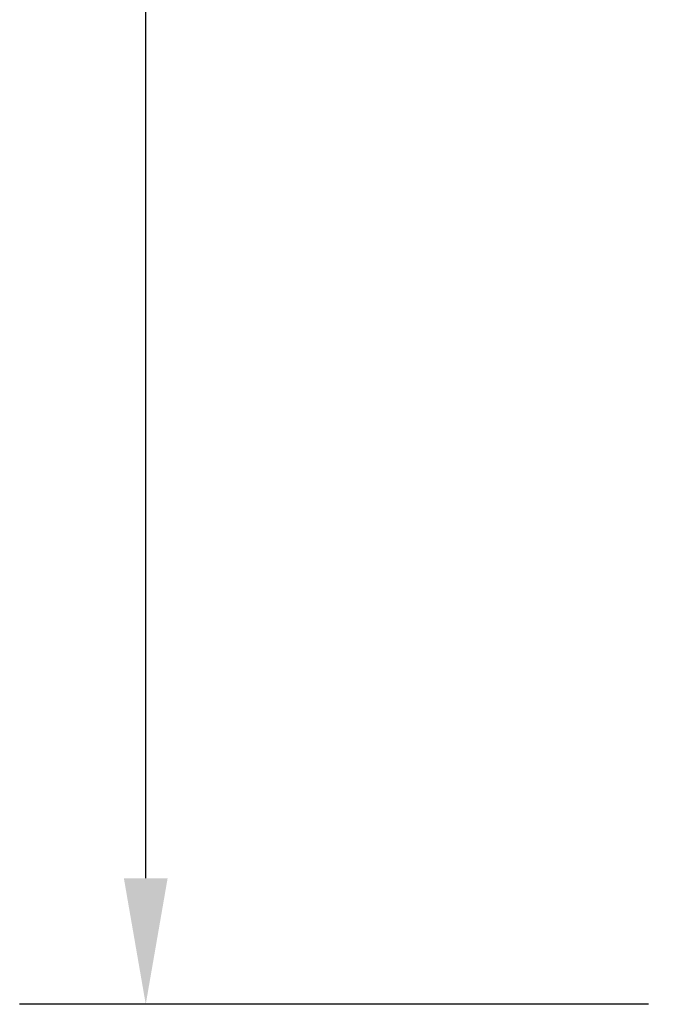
# Model space of a CAD drawing. Header units: inches. Extents: x 28.1 to 50.1, y 24.9 to 41.9.
# Tile 3 of 23: x 35.2 to 36.1, y 32.1 to 33.5. Entities that reach past the tile are written whole.
import ezdxf

# ---------------------------------------------------------------- set-up
doc = ezdxf.new("R2010")
doc.units = ezdxf.units.IN
doc.header["$LTSCALE"] = 1.87
doc.header["$MEASUREMENT"] = 0
doc.header["$PDMODE"] = 3
doc.header["$PDSIZE"] = 0.3125
doc.layers.get('0').update_dxf_attribs({"linetype": 'CONTINUOUS'})
doc.layers.get('Defpoints').update_dxf_attribs({"linetype": 'CONTINUOUS'})
doc.styles.add('SIMPLEX', font='SIMPLEX')
doc.dimstyles.new('DIMSTYLE_1$0', dxfattribs={"dimtxt": 0.125, "dimasz": 0.18, "dimexe": 0.18, "dimexo": 0.0625, "dimgap": 0.09, "dimtad": 0, "dimtih": 1, "dimtoh": 1, "dimzin": 4, "dimdsep": 46, "dimtxsty": 'SIMPLEX', "dimblk": '_FILLED', "dimcen": 0.09, "dimadec": 0, "dimazin": 0, "dimtp": 0.005, "dimtm": 0.005, "dimtfac": 1, "dimtofl": 0, "dimtmove": 0, "dimatfit": 3, "dimldrblk": '_FILLED', "dimfxl": 1, "dimtolj": 1, "dimtzin": 4, "dimarcsym": 0})

# ---------------------------------------------------------------- blocks, each defined once
blk = doc.blocks.new('_FILLED')
at = {"color": 0, "linetype": 'ByBlock'}
blk.add_solid([(0, 0), (-1, 0.17361), (-1, -0.17361)], dxfattribs=at)
blk = doc.blocks.new('*D9')
at = {"color": 0, "lineweight": -2, "transparency": 16777216}
for p, q in [((36.1199, 36.3435), (35.2221, 36.3435)), ((35.4021, 36.1635), (35.4021, 34.3958)), ((35.4021, 32.3231), (35.4021, 34.0908)), ((36.1199, 32.1431), (35.2221, 32.1431))]:
    blk.add_line(p, q, dxfattribs=at)
at = {"layer": 'Defpoints', "color": 0, "transparency": 16777216}
for p in [(36.1824, 36.3435), (35.4021, 32.1431), (36.1824, 32.1431)]:
    blk.add_point(p, dxfattribs=at)
at = {"color": 0, "lineweight": -2, "transparency": 16777216, "xscale": 0.18, "yscale": 0.18, "zscale": 0.18}
for p, rotation in [((35.4021, 36.3435), 90), ((35.4021, 32.1431), 270)]:
    blk.add_blockref('_FILLED', p, dxfattribs=dict(at, rotation=rotation))
at = {"color": 0, "transparency": 16777216, "insert": (35.4021, 34.2433), "char_height": 0.125, "attachment_point": 5, "style": 'SIMPLEX'}
blk.add_mtext('\\A1;4.20', dxfattribs=at)

msp = doc.modelspace()

# ---------------------------------------------------------------- dimensions: what is measured, and where the dimension line sits
dim = msp.add_linear_dim(base=(35.4021, 32.1431), p1=(36.1824, 36.3435), p2=(36.1824, 32.1431), angle=90, dimstyle='DIMSTYLE_1$0')
dim.commit()
dim.dimension.update_dxf_attribs({"geometry": '*D9', "text_midpoint": (35.4021, 34.2433)})

doc.saveas('drawing.dxf')
